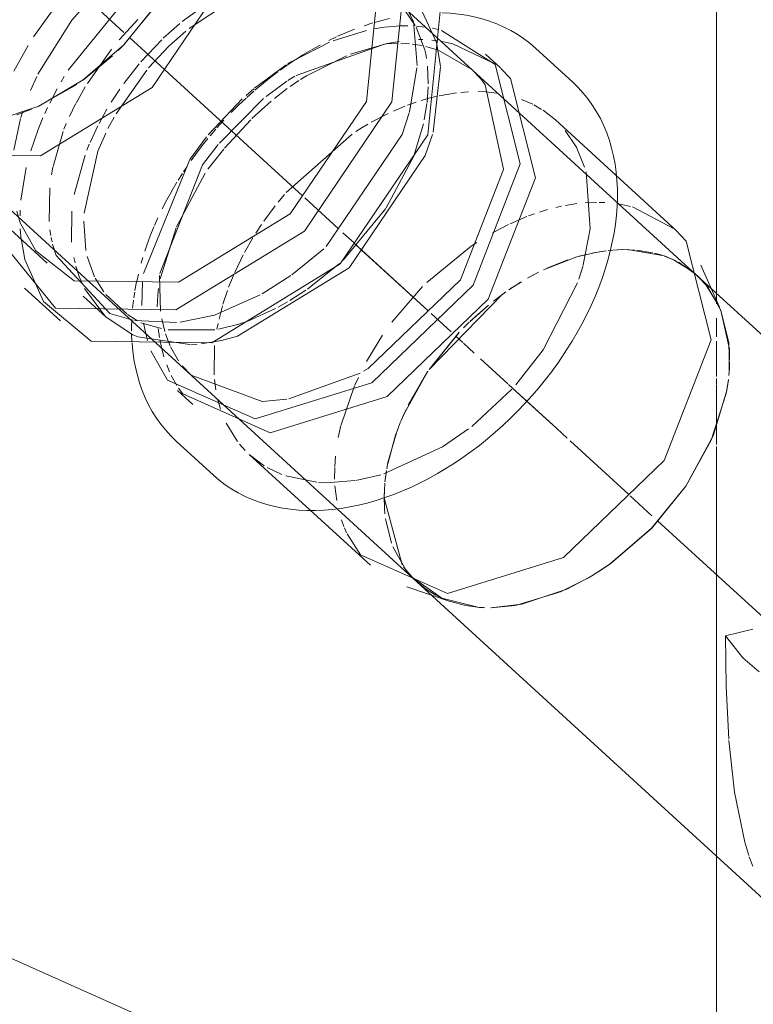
# Model space of a CAD drawing. Header units: millimetres. Extents: x -121 to 29920, y 1231 to 31888.
# Tile 193 of 256: x 21911 to 21999, y 20670 to 20789. Entities that reach past the tile are written whole.
import ezdxf

# ---------------------------------------------------------------- set-up
doc = ezdxf.new("R2010")
doc.units = ezdxf.units.MM
doc.linetypes.add('ADSK_Осевая', pattern=[700, 500, -100, 0, -100])
doc.layers.add('P-PIPE-____-CNTR', color=3, linetype='ADSK_Осевая', lineweight=20)
doc.layers.add('P-PIPE-____-OTLN', color=3, linetype='Continuous', lineweight=20)

# ---------------------------------------------------------------- blocks, each defined once
blk = doc.blocks.new('ADSK_ППР_Крестовина одноплоскостная канализационная - Одноплоскостная-V40-3D severage Right')
at = {"layer": 'P-PIPE-____-OTLN', "color": 22}
for p, q in [((-5025.32, 20796.93), (-5025.32, 20755.68)), ((-5051.36, 20782.86), (-5053.18, 20784.53)), ((-5042.66, 20781.14), (-5047.14, 20785.24)), ((-5053.21, 20780.85), (-5053.74, 20781.56)), ((-5030.18, 20763.29), (-5044.75, 20776.62)), ((-5024.97, 20754.08), (-5027.22, 20759.13)), ((-4987.5, 20721.14), (-5027.69, 20757.89)), ((-5024.97, 20754.08), (-5026.59, 20756.73)), ((-5067.85, 20746.36), (-5067.29, 20746.69)), ((-5023.85, 20745.86), (-5023.79, 20746.73)), ((-5090.24, 20744.03), (-5088.41, 20742.35)), ((-5090.41, 20737.95), (-5085.92, 20733.84)), ((-5081.61, 20736.33), (-5067.03, 20723)), ((-5040.74, 20721.5), (-5040.14, 20721.86)), ((-5062.63, 20720.42), (-5057.4, 20718.63)), ((-5061.96, 20721.52), (-5058.41, 20719.03)), ((-5061.44, 20721), (-5060.28, 20720.08)), ((-5061.44, 20721), (-5016.56, 20679.95)), ((-5057.4, 20718.63), (-5055.54, 20718.15)), ((-5025.32, 20688.18), (-5025.32, 20589.19))]:
    blk.add_line(p, q, dxfattribs=at)
at = {"layer": 'P-PIPE-____-OTLN', "color": 10}
for p, q in [((-5066.73, 20788.28), (-5067.79, 20787.94)), ((-5065.66, 20788.58), (-5066.55, 20788.33)), ((-5064.72, 20788.82), (-5065.66, 20788.59)), ((-5067.51, 20787.39), (-5071.52, 20786.14)), ((-5065.35, 20787.77), (-5066.59, 20787.58)), ((-5063.48, 20787.93), (-5065.27, 20787.78)), ((-5062.52, 20787.94), (-5063.45, 20787.93)), ((-5060.41, 20787.79), (-5061.47, 20787.9)), ((-5058.85, 20787.49), (-5059.53, 20787.64)), ((-5065.31, 20785.72), (-5075.98, 20781.97)), ((-5073.07, 20785.62), (-5074.11, 20785.05)), ((-5071.11, 20786.6), (-5072.02, 20786.16)), ((-5065, 20785.8), (-5069.41, 20784.51)), ((-5063.81, 20785.83), (-5065.08, 20785.75)), ((-5063.57, 20786.06), (-5065, 20785.8)), ((-5062.32, 20785.78), (-5063.34, 20785.83)), ((-5060.8, 20785.55), (-5062, 20785.74)), ((-5060.69, 20786.27), (-5061.22, 20786.27)), ((-5058.9, 20786.13), (-5059.62, 20786.21)), ((-5057.09, 20785.77), (-5058.59, 20786.09)), ((-5058.85, 20785), (-5060.33, 20785.44)), ((-5077.16, 20783.22), (-5081, 20780.42)), ((-5077.07, 20781.27), (-5079.57, 20779.43)), ((-5076.14, 20781.87), (-5076.95, 20781.35)), ((-5075.65, 20781.34), (-5076.67, 20780.65)), ((-5081.07, 20780.36), (-5082, 20779.55)), ((-5081.07, 20780.07), (-5081.91, 20779.32)), ((-5077.03, 20780.38), (-5078.56, 20779.2)), ((-5056.65, 20779.87), (-5058.73, 20779.52)), ((-5055.2, 20779.99), (-5056.13, 20779.92)), ((-5053.16, 20779.98), (-5054.04, 20780.01)), ((-5051.82, 20779.84), (-5053.14, 20779.97)), ((-5082.48, 20779.13), (-5086.56, 20774.82)), ((-5079.89, 20779.17), (-5085.21, 20773.8)), ((-5078.98, 20778.86), (-5081.29, 20776.77)), ((-5061.51, 20778.75), (-5062.55, 20778.38)), ((-5059.7, 20779.29), (-5060.9, 20778.95)), ((-5058.99, 20779.46), (-5059.63, 20779.31)), ((-5064.9, 20777.38), (-5066.93, 20776.32)), ((-5062.88, 20778.25), (-5064.26, 20777.67)), ((-5084.67, 20776.59), (-5085.51, 20775.66)), ((-5081.44, 20776.62), (-5084.59, 20773.19)), ((-5085.64, 20775.51), (-5086.32, 20774.71)), ((-5042.17, 20773.24), (-5043.55, 20775.35)), ((-5086.76, 20774.57), (-5088.77, 20771.86)), ((-5069.22, 20774.91), (-5077.19, 20767.86)), ((-5085.35, 20773.63), (-5087.25, 20771.19)), ((-5084.68, 20773.09), (-5086.59, 20770.67)), ((-5088.77, 20771.86), (-5094.34, 20758.14)), ((-5087.25, 20771.19), (-5092.39, 20758.11)), ((-5089.53, 20770.37), (-5089.1, 20771.02)), ((-5090.93, 20768.08), (-5090.33, 20769.11)), ((-5086.94, 20770.19), (-5090.38, 20763.73)), ((-5090.17, 20769.37), (-5089.67, 20770.15)), ((-5077.37, 20767.64), (-5078.15, 20766.7)), ((-5041.15, 20766.63), (-5039.79, 20766.68)), ((-5039.46, 20766.68), (-5038.77, 20766.66)), ((-5078.51, 20766.26), (-5079.86, 20764.43)), ((-5046.66, 20765.51), (-5045.68, 20765.81)), ((-5044.71, 20766.06), (-5044, 20766.22)), ((-5043.54, 20766.31), (-5042.16, 20766.53)), ((-5037.16, 20766.5), (-5035.7, 20766.2)), ((-5093.01, 20763.91), (-5092.61, 20764.83)), ((-5050.18, 20764.12), (-5048.17, 20764.98)), ((-5047.98, 20765.05), (-5047.26, 20765.31)), ((-5090.43, 20763.61), (-5092.34, 20757.5)), ((-5080.14, 20764.02), (-5080.83, 20762.96)), ((-5052.32, 20763.01), (-5050.39, 20764.02)), ((-5081.18, 20762.41), (-5082.19, 20760.64)), ((-5060.23, 20757.05), (-5054.9, 20761.41)), ((-5054.9, 20761.41), (-5054.2, 20761.87)), ((-5038.93, 20760.82), (-5040.33, 20760.58)), ((-5038.6, 20760.87), (-5039.91, 20760.66)), ((-5036.69, 20761), (-5038.4, 20760.89)), ((-5036.68, 20761), (-5038.39, 20760.89)), ((-5035.98, 20760.99), (-5036.68, 20761)), ((-5031.63, 20760.23), (-5036.06, 20761)), ((-5035.2, 20760.95), (-5035.93, 20760.99)), ((-5033.04, 20760.63), (-5034.94, 20760.93)), ((-5094.64, 20759.36), (-5094.43, 20760.06)), ((-5082.33, 20760.38), (-5083.37, 20758.23)), ((-5042.17, 20760.12), (-5046.19, 20758.56)), ((-5043.23, 20759.78), (-5045.75, 20758.77)), ((-5040.07, 20760.63), (-5042.15, 20760.12)), ((-5040.83, 20760.47), (-5041.88, 20760.2)), ((-5031.88, 20760.31), (-5032.82, 20760.58)), ((-5030.71, 20759.86), (-5031.58, 20760.21)), ((-5030.22, 20759.63), (-5031.52, 20760.19)), ((-5028.22, 20758.35), (-5030.53, 20759.78)), ((-5027.91, 20758.09), (-5029.92, 20759.47)), ((-5095.17, 20757.18), (-5094.97, 20758.06)), ((-5092.42, 20757.87), (-5092.31, 20753.58)), ((-5083.52, 20757.9), (-5084.1, 20756.46)), ((-5047.28, 20758.01), (-5048.12, 20757.55)), ((-5046.76, 20758.28), (-5047.52, 20757.88)), ((-5027.16, 20757.38), (-5027.68, 20757.89)), ((-5026.59, 20756.73), (-5027.18, 20757.4)), ((-5095.38, 20756.09), (-5095.18, 20757.14)), ((-5094.46, 20757.11), (-5094.55, 20754.29)), ((-5084.25, 20756.07), (-5084.78, 20754.44)), ((-5064.44, 20752.28), (-5060.75, 20756.54)), ((-5048.99, 20757.03), (-5050.37, 20756.14)), ((-5049.47, 20756.73), (-5050.13, 20756.3)), ((-5048.84, 20757.12), (-5049.47, 20756.73)), ((-5095.67, 20753.95), (-5095.56, 20754.91)), ((-5095.52, 20755.19), (-5095.41, 20755.89)), ((-5051.1, 20755.63), (-5059.96, 20746.56)), ((-5084.84, 20754.24), (-5085.26, 20752.64)), ((-5052.79, 20754.33), (-5055.02, 20752.36)), ((-5092.16, 20752.68), (-5091.78, 20751.16)), ((-5025.32, 20752.73), (-5025.32, 20751.5)), ((-5094.35, 20752.14), (-5093.89, 20750.05)), ((-5092.59, 20751.5), (-5092.44, 20750.42)), ((-5085.38, 20752.12), (-5085.52, 20751.42)), ((-5055.13, 20752.25), (-5055.81, 20751.58)), ((-5025.32, 20751.5), (-5025.32, 20750.49)), ((-5092.39, 20750.15), (-5092.2, 20749.25)), ((-5091.69, 20750.86), (-5091.42, 20750.11)), ((-5091.42, 20750.11), (-5091.13, 20749.41)), ((-5067.5, 20747.54), (-5065.57, 20750.69)), ((-5056.33, 20751.04), (-5059.96, 20746.55)), ((-5092.2, 20749.25), (-5091.89, 20748.11)), ((-5085.79, 20749.47), (-5085.86, 20745.91)), ((-5025.32, 20749.99), (-5025.32, 20745.72)), ((-5085.81, 20745.37), (-5085.65, 20744.12)), ((-5068.9, 20744.67), (-5068.47, 20745.62)), ((-5060.1, 20746.35), (-5063.1, 20740.96)), ((-5060.1, 20746.35), (-5062.49, 20742.26)), ((-5025.32, 20745.47), (-5025.32, 20744.82)), ((-5070.55, 20739.89), (-5068.93, 20744.61)), ((-5025.32, 20744.71), (-5025.32, 20742.08)), ((-5085.43, 20743.03), (-5085.07, 20741.8)), ((-5062.73, 20741.75), (-5063.37, 20740.33)), ((-5025.32, 20742.08), (-5025.32, 20740.11)), ((-5070.89, 20738.4), (-5070.57, 20739.82)), ((-5063.6, 20739.75), (-5063.94, 20738.83)), ((-5063.4, 20740.25), (-5063.77, 20739.31)), ((-5063.95, 20738.81), (-5064.94, 20735.23)), ((-5063.9, 20738.94), (-5064.91, 20735.38)), ((-5071.31, 20734.89), (-5071.22, 20736.14)), ((-5071.33, 20733.35), (-5071.32, 20734.76)), ((-5064.91, 20735.38), (-5065.05, 20734.63)), ((-5065.14, 20734.09), (-5065.27, 20733.04)), ((-5065.09, 20734.4), (-5065.22, 20733.52)), ((-5071.08, 20730.79), (-5071.29, 20732.58)), ((-5065.29, 20732.87), (-5065.38, 20731.12)), ((-5065.38, 20731.12), (-5063.18, 20723.04)), ((-5065.34, 20732.18), (-5065.37, 20731.2)), ((-5070.22, 20727.68), (-5070.5, 20728.47)), ((-5065.21, 20728.6), (-5064.5, 20725.68)), ((-5064.33, 20725.22), (-5062.77, 20722.46)), ((-5062.77, 20722.46), (-5061.96, 20721.52)), ((-5020.96, 20715.3), (-5024.24, 20714.5)), ((-5022.18, 20711.86), (-5020.21, 20710.16))]:
    blk.add_line(p, q, dxfattribs=at)
at = {"layer": 'P-PIPE-____-OTLN', "color": 9}
for p, q in [((-5051.97, 20783.33), (-5057.09, 20785.77)), ((-5054.81, 20782.67), (-5058.78, 20784.98)), ((-5053.74, 20781.56), (-5054.8, 20782.66)), ((-5051, 20770.69), (-5053.21, 20780.85)), ((-5047.46, 20778.49), (-5048.82, 20779.08)), ((-5046.4, 20777.88), (-5047.35, 20778.43)), ((-5044.75, 20776.62), (-5046.23, 20777.77)), ((-5041.22, 20770.94), (-5042.16, 20773.22)), ((-5056.18, 20757.37), (-5051.01, 20770.65)), ((-5035.45, 20766.14), (-5030.43, 20763.51)), ((-5041.92, 20757.44), (-5041.4, 20759.1)), ((-5067.29, 20746.69), (-5056.18, 20757.37)), ((-5026.36, 20756.43), (-5027.16, 20757.38)), ((-5046.22, 20748.93), (-5042.07, 20757.01)), ((-5025.32, 20755.68), (-5025.32, 20754.49)), ((-5023.85, 20749.82), (-5024.87, 20753.84)), ((-5095.74, 20749.92), (-5095.78, 20750.8)), ((-5091.09, 20749.31), (-5090.14, 20747.61)), ((-5049.51, 20744.71), (-5046.22, 20748.93)), ((-5023.79, 20746.73), (-5023.85, 20749.78)), ((-5091.55, 20747.12), (-5091.21, 20746.29)), ((-5089.68, 20747), (-5088.63, 20745.9)), ((-5091.01, 20745.84), (-5090.33, 20744.63)), ((-5076.83, 20743.03), (-5068.27, 20746.12)), ((-5024.11, 20744.08), (-5023.91, 20745.34)), ((-5090.15, 20744.34), (-5089.62, 20743.63)), ((-5054.82, 20739.72), (-5049.98, 20744.19)), ((-5025.7, 20738.71), (-5024.11, 20744.06)), ((-5084.39, 20740.09), (-5083.05, 20737.92)), ((-5025.32, 20740.11), (-5025.32, 20737.53)), ((-5029.03, 20732.54), (-5025.72, 20738.65)), ((-5082.81, 20737.6), (-5082.09, 20736.8)), ((-5025.32, 20737.32), (-5025.32, 20688.18)), ((-5081.61, 20736.33), (-5079.84, 20734.99)), ((-5079.45, 20734.76), (-5077.69, 20733.93)), ((-5077.23, 20733.76), (-5073.49, 20733)), ((-5068.78, 20733.22), (-5065.77, 20733.91)), ((-5033.17, 20727.47), (-5029.03, 20732.54)), ((-5069.89, 20726.92), (-5070.15, 20727.53)), ((-5068.23, 20724.28), (-5069.81, 20726.77)), ((-5038.1, 20723.21), (-5033.21, 20727.42)), ((-5039.63, 20722.18), (-5038.13, 20723.19)), ((-5040.25, 20721.8), (-5039.66, 20722.16)), ((-5043.96, 20719.87), (-5040.74, 20721.5)), ((-5060.28, 20720.08), (-5059.15, 20719.39)), ((-5059.07, 20719.35), (-5057.89, 20718.82)), ((-5049.56, 20718.17), (-5044.02, 20719.84)), ((-5055.54, 20718.15), (-5054.14, 20717.96)), ((-5052.48, 20717.9), (-5049.62, 20718.16)), ((-5054.13, 20717.96), (-5053.45, 20717.91)), ((-5024.24, 20714.5), (-5022.18, 20711.86)), ((-5021.39, 20687.93), (-5020.97, 20686.8))]:
    blk.add_line(p, q, dxfattribs=at)
at = {"layer": 'P-PIPE-____-OTLN', "color": 22}
for points in [[(-5047.14, 20785.24, 0), (-5047.84, 20785.84, 0), (-5048.57, 20786.39, 0), (-5049.33, 20786.91, 0), (-5050.12, 20787.37, 0), (-5050.95, 20787.79, 0), (-5051.8, 20788.17, 0), (-5052.68, 20788.5, 0), (-5053.58, 20788.78, 0), (-5054.51, 20789.02, 0), (-5055.46, 20789.2, 0), (-5056.42, 20789.35, 0), (-5057.4, 20789.44, 0), (-5058.4, 20789.49, 0)], [(-5054.66, 20756.7, 0), (-5048.97, 20771.32, 0), (-5051.98, 20783.26, 0), (-5058.45, 20787.39, 0)], [(-5052.83, 20755.02, 0), (-5047.15, 20769.65, 0), (-5050.15, 20781.58, 0), (-5051.32, 20782.8, 0)], [(-5042.66, 20781.14, 0), (-5042, 20780.5, 0), (-5041.38, 20779.82, 0), (-5040.8, 20779.11, 0), (-5040.27, 20778.36, 0), (-5039.78, 20777.57, 0), (-5039.33, 20776.76, 0), (-5038.92, 20775.91, 0), (-5038.56, 20775.04, 0), (-5038.24, 20774.14, 0), (-5037.97, 20773.21, 0), (-5037.74, 20772.26, 0), (-5037.56, 20771.29, 0), (-5037.42, 20770.31, 0), (-5037.33, 20769.3, 0), (-5037.28, 20768.28, 0), (-5037.27, 20767.24, 0), (-5037.31, 20766.2, 0), (-5037.39, 20765.14, 0), (-5037.52, 20764.07, 0), (-5037.68, 20762.99, 0), (-5037.89, 20761.9, 0), (-5038.14, 20760.81, 0), (-5038.42, 20759.72, 0), (-5038.75, 20758.63, 0), (-5039.12, 20757.53, 0), (-5039.53, 20756.44, 0), (-5039.97, 20755.34, 0), (-5040.45, 20754.26, 0), (-5040.97, 20753.17, 0), (-5041.52, 20752.1, 0), (-5042.11, 20751.03, 0), (-5042.73, 20749.98, 0), (-5043.39, 20748.93, 0), (-5043.96, 20748.07, 0)], [(-5030.18, 20763.29, 0), (-5028.98, 20762.02, 0), (-5025.99, 20750.15, 0), (-5031.64, 20735.61, 0)], [(-5093.47, 20748.8, 0), (-5091.45, 20745.3, 0), (-5080.9, 20740.62, 0), (-5066.85, 20744.97, 0), (-5054.66, 20756.7, 0)], [(-5023.81, 20746.43, 0), (-5023.79, 20749, 0), (-5024.8, 20753.67, 0), (-5026.36, 20756.43, 0)], [(-5089.62, 20743.63, 0), (-5079.08, 20738.95, 0), (-5065.02, 20743.3, 0), (-5052.83, 20755.02, 0)], [(-5090.41, 20737.95, 0), (-5091.06, 20738.58, 0), (-5091.68, 20739.26, 0), (-5092.26, 20739.98, 0), (-5092.79, 20740.73, 0), (-5093.29, 20741.51, 0), (-5093.74, 20742.33, 0), (-5094.14, 20743.17, 0), (-5094.5, 20744.05, 0), (-5094.82, 20744.95, 0), (-5095.09, 20745.87, 0), (-5095.32, 20746.82, 0), (-5095.5, 20747.79, 0), (-5095.64, 20748.78, 0), (-5095.73, 20749.78, 0)], [(-5085.92, 20733.84, 0), (-5085.23, 20733.24, 0), (-5084.5, 20732.69, 0), (-5083.73, 20732.18, 0), (-5082.94, 20731.71, 0), (-5082.11, 20731.29, 0), (-5081.26, 20730.91, 0), (-5080.38, 20730.59, 0), (-5079.48, 20730.3, 0), (-5078.55, 20730.07, 0), (-5077.61, 20729.88, 0), (-5076.64, 20729.74, 0), (-5075.66, 20729.64, 0), (-5074.67, 20729.59, 0), (-5073.66, 20729.59, 0), (-5072.63, 20729.63, 0), (-5071.6, 20729.72, 0), (-5070.56, 20729.85, 0), (-5069.51, 20730.02, 0), (-5068.46, 20730.24, 0), (-5067.4, 20730.5, 0), (-5066.34, 20730.8, 0), (-5065.27, 20731.15, 0), (-5064.21, 20731.53, 0), (-5063.15, 20731.95, 0), (-5062.09, 20732.42, 0), (-5061.04, 20732.92, 0), (-5059.99, 20733.46, 0), (-5058.95, 20734.04, 0), (-5057.92, 20734.65, 0), (-5056.89, 20735.3, 0), (-5055.88, 20735.98, 0), (-5054.89, 20736.69, 0), (-5053.9, 20737.43, 0), (-5052.94, 20738.21, 0), (-5051.99, 20739.01, 0), (-5051.06, 20739.84, 0), (-5050.15, 20740.7, 0), (-5049.26, 20741.59, 0), (-5048.4, 20742.5, 0), (-5047.56, 20743.43, 0), (-5046.74, 20744.38, 0), (-5045.95, 20745.35, 0), (-5045.19, 20746.34, 0), (-5044.46, 20747.35, 0), (-5043.96, 20748.07, 0)], [(-5039.66, 20722.16, 0), (-5038.04, 20723.26, 0), (-5033.14, 20727.49, 0), (-5029.03, 20732.54, 0), (-5025.97, 20738.06, 0), (-5024.19, 20743.67, 0), (-5023.91, 20745.37, 0)], [(-5031.64, 20735.61, 0), (-5043.78, 20723.94, 0), (-5057.75, 20719.61, 0), (-5068.23, 20724.28, 0)], [(-5052.51, 20717.9, 0), (-5048.79, 20718.31, 0), (-5043.37, 20720.13, 0), (-5040.7, 20721.52, 0)], [(-5058.41, 20719.03, 0), (-5053.92, 20717.94, 0), (-5053.24, 20717.9, 0)]]:
    blk.add_polyline3d(points, dxfattribs=at)
at = {"layer": 'P-PIPE-____-OTLN', "color": 10}
for points in [[(-5068.92, 20787.53, 0), (-5069.91, 20787.13, 0), (-5070.97, 20786.67, 0)], [(-5071.94, 20785.97, 0), (-5076.57, 20783.59, 0), (-5076.95, 20783.36, 0)], [(-5074.25, 20784.97, 0), (-5075.15, 20784.44, 0), (-5076.05, 20783.86, 0)], [(-5076.17, 20783.79, 0), (-5077.18, 20783.11, 0), (-5077.88, 20782.61, 0)], [(-5069.92, 20784.31, 0), (-5074.74, 20781.92, 0), (-5075.43, 20781.49, 0)], [(-5078.18, 20782.4, 0), (-5079.16, 20781.65, 0), (-5080.12, 20780.88, 0), (-5080.96, 20780.17, 0)], [(-5082, 20779.24, 0), (-5082.91, 20778.38, 0), (-5083.8, 20777.5, 0)], [(-5067.33, 20776.09, 0), (-5068.01, 20775.68, 0), (-5068.77, 20775.2, 0)], [(-5086.59, 20774.38, 0), (-5087.11, 20773.73, 0), (-5087.87, 20772.74, 0), (-5088.61, 20771.73, 0)], [(-5092.09, 20765.91, 0), (-5091.54, 20766.99, 0), (-5090.95, 20768.05, 0)], [(-5094.19, 20760.8, 0), (-5093.94, 20761.55, 0), (-5093.54, 20762.65, 0), (-5093.09, 20763.74, 0)], [(-5092.53, 20756.31, 0), (-5092.62, 20755.57, 0), (-5092.71, 20754.11, 0)], [(-5050.71, 20755.91, 0), (-5051.09, 20755.64, 0), (-5052.19, 20754.81, 0)], [(-5095.78, 20751.24, 0), (-5095.79, 20751.84, 0), (-5095.77, 20752.44, 0)], [(-5065.37, 20731.2, 0), (-5065.34, 20729.9, 0), (-5065.28, 20729.19, 0)], [(-5063.02, 20722.8, 0), (-5062.54, 20722.17, 0), (-5061.94, 20721.49, 0)]]:
    blk.add_polyline3d(points, dxfattribs=at)
at = {"layer": 'P-PIPE-____-OTLN', "color": 9}
for points in [[(-5041.39, 20759.15, 0), (-5040.57, 20763.48, 0), (-5041.04, 20770.35, 0)], [(-5088.61, 20745.89, 0), (-5080.08, 20742.73, 0), (-5077.08, 20742.98, 0)], [(-5065.41, 20734.02, 0), (-5058.35, 20737.27, 0), (-5055.21, 20739.42, 0)], [(-5073.28, 20732.98, 0), (-5072.32, 20732.94, 0), (-5068.88, 20733.2, 0)], [(-5024.24, 20714.5, 0), (-5024.17, 20708.4, 0), (-5023.86, 20702.07, 0)], [(-5023.85, 20701.91, 0), (-5023.18, 20695.71, 0), (-5021.93, 20689.69, 0), (-5021.44, 20688.08, 0)]]:
    blk.add_polyline3d(points, dxfattribs=at)
blk = doc.blocks.new('ADSK_ППР_Отвод канализационный_Составной - Отвод раструбный-V42-3D severage Right')
at = {"layer": 'P-PIPE-____-OTLN', "color": 10}
for p, q in [((-5102.98, 20788.6), (-5100.34, 20791.65)), ((-5107.61, 20786.6), (-5104.51, 20790.9)), ((-5103.41, 20782.6), (-5096.93, 20790.59)), ((-5089.71, 20788.45), (-5086.14, 20791.05)), ((-5088.84, 20787.62), (-5083.88, 20790.91)), ((-5062.91, 20789.84), (-5061.63, 20787.99)), ((-5107.07, 20782.12), (-5102.98, 20788.6)), ((-5097.3, 20786.25), (-5095.05, 20788.68)), ((-5091.99, 20786.43), (-5089.99, 20788.22)), ((-5061.51, 20787.77), (-5060.47, 20785.06)), ((-5094.68, 20783.58), (-5092.16, 20786.26)), ((-5109.99, 20782.48), (-5108.26, 20785.57)), ((-5101.11, 20781.01), (-5098.22, 20785.12)), ((-5060.47, 20785.06), (-5060.36, 20784.57)), ((-5060.36, 20784.57), (-5060.26, 20784.01)), ((-5096.74, 20780.98), (-5094.86, 20783.37)), ((-5097.65, 20777.35), (-5093.97, 20782.58)), ((-5060.14, 20783.06), (-5060.06, 20780.94)), ((-5107.97, 20780.16), (-5107.21, 20781.84)), ((-5104.26, 20781.2), (-5103.89, 20781.83)), ((-5105.65, 20778.64), (-5104.74, 20780.36)), ((-5102.48, 20778.63), (-5101.37, 20780.59)), ((-5098.23, 20778.76), (-5097.22, 20780.3)), ((-5060.07, 20780.59), (-5060.2, 20778.71)), ((-5103.28, 20777.02), (-5102.53, 20778.54)), ((-5060.22, 20778.59), (-5060.53, 20776.61)), ((-5109.13, 20776.89), (-5108.89, 20777.68)), ((-5106.24, 20777.39), (-5105.92, 20778.09)), ((-5099.71, 20776.17), (-5098.75, 20777.9)), ((-5109.97, 20772.98), (-5109.17, 20776.77)), ((-5103.93, 20775.5), (-5103.66, 20776.17)), ((-5098.63, 20775.57), (-5097.88, 20776.95)), ((-5060.63, 20776.12), (-5061.74, 20772.39)), ((-5105.25, 20771), (-5104.04, 20775.23)), ((-5100.79, 20773.88), (-5099.84, 20775.91)), ((-5101.16, 20772.97), (-5100.88, 20773.68)), ((-5102.7, 20767.62), (-5101.39, 20772.37)), ((-5061.76, 20772.34), (-5065.12, 20766.04)), ((-5109.12, 20766.94), (-5108.48, 20770.9)), ((-5105.43, 20770), (-5105.27, 20770.92)), ((-5105.73, 20764.37), (-5105.65, 20768.43)), ((-5109.19, 20764.23), (-5109.63, 20765.62)), ((-5109.22, 20765.07), (-5109.2, 20765.73)), ((-5103.01, 20761.9), (-5102.98, 20765.64)), ((-5065.18, 20765.95), (-5070.32, 20759.73)), ((-5101.31, 20760.91), (-5101.56, 20764.42)), ((-5109.07, 20762.15), (-5109.19, 20763.49)), ((-5105.53, 20762.7), (-5105.64, 20763.39)), ((-5105.37, 20761.92), (-5105.48, 20762.46)), ((-5104.87, 20760.3), (-5105.3, 20761.64)), ((-5102.6, 20759.39), (-5102.75, 20760.06)), ((-5100.26, 20757.72), (-5101.15, 20760.15)), ((-5102.1, 20757.75), (-5102.5, 20759.02)), ((-5070.74, 20759.33), (-5074.6, 20756.25)), ((-5099.14, 20755.91), (-5100.17, 20757.55)), ((-5074.79, 20756.12), (-5076.71, 20754.89)), ((-5096.37, 20753.25), (-5098.89, 20755.6)), ((-5078.46, 20753.91), (-5081.78, 20752.4)), ((-5077.02, 20754.71), (-5078.15, 20754.07)), ((-5095.06, 20752.41), (-5096.29, 20753.19)), ((-5092.19, 20751.49), (-5094.66, 20752.19)), ((-5085.76, 20751.35), (-5091.39, 20751.34)), ((-5082.89, 20752.03), (-5085.31, 20751.43)), ((-5082.31, 20752.22), (-5082.89, 20752.03))]:
    blk.add_line(p, q, dxfattribs=at)
at = {"layer": 'P-PIPE-____-OTLN', "color": 9}
for p, q in [((-5096.63, 20785.75), (-5092.75, 20790.49)), ((-5097.39, 20784.98), (-5096.74, 20785.63)), ((-5101.57, 20781.45), (-5098.08, 20784.32)), ((-5061.42, 20782.88), (-5062.32, 20777.54)), ((-5058.59, 20782.99), (-5059.48, 20775.15)), ((-5107.16, 20778.19), (-5102.38, 20780.88)), ((-5109.61, 20777.23), (-5107.83, 20777.9)), ((-5107.34, 20760.86), (-5109.19, 20764.23)), ((-5072.65, 20761.08), (-5076.49, 20757.96)), ((-5098.4, 20753.29), (-5104.87, 20760.3)), ((-5101.76, 20756.93), (-5102.1, 20757.75)), ((-5076.61, 20757.87), (-5080.05, 20755.69)), ((-5099.02, 20753.01), (-5101.48, 20756.33)), ((-5095.63, 20750.76), (-5098.86, 20752.87)), ((-5095.6, 20752.51), (-5098.4, 20753.29)), ((-5090.36, 20752.22), (-5095.41, 20752.48)), ((-5095.04, 20750.51), (-5095.63, 20750.76)), ((-5088.79, 20749.56), (-5095.03, 20750.51)), ((-5084.97, 20750.07), (-5087.42, 20749.66)), ((-5087.87, 20749.62), (-5088.65, 20749.56))]:
    blk.add_line(p, q, dxfattribs=at)
at = {"layer": 'P-PIPE-____-OTLN', "color": 22}
for p, q in [((-5122.58, 20774.56), (-5105.96, 20759.35)), ((-5102.72, 20757.25), (-5107.34, 20760.86)), ((-5108.69, 20756.36), (-5104.37, 20752.41)), ((-5101.63, 20755.4), (-5098.86, 20752.87)), ((-5100.64, 20749.99), (-5106.4, 20754.76))]:
    blk.add_line(p, q, dxfattribs=at)
for points in [[(-5089.7, 20816.14, 0), (-5082.76, 20807.62, 0), (-5084.14, 20794.02, 0), (-5093.3, 20780.52, 0), (-5106.74, 20772.28, 0), (-5119.34, 20772.45, 0)], [(-5070.84, 20804.24, 0), (-5062.85, 20794.44, 0), (-5064.43, 20778.77, 0), (-5074.97, 20763.23, 0), (-5090.46, 20753.74, 0), (-5104.97, 20753.94, 0)], [(-5073.08, 20800.93, 0), (-5066.14, 20792.42, 0), (-5067.51, 20778.81, 0), (-5076.67, 20765.31, 0), (-5090.12, 20757.07, 0), (-5102.72, 20757.25, 0)], [(-5066.52, 20800.29, 0), (-5058.53, 20790.48, 0), (-5060.11, 20774.82, 0), (-5070.65, 20759.27, 0), (-5086.14, 20749.79, 0), (-5100.64, 20749.99, 0)], [(-5092.61, 20790.7, 0), (-5096.72, 20785.65, 0), (-5101.61, 20781.42, 0), (-5106.95, 20778.28, 0), (-5112.37, 20776.47, 0), (-5117.5, 20776.1, 0), (-5121.99, 20777.19, 0), (-5124.88, 20779.03, 0)], [(-5059.56, 20774.86, 0), (-5060.42, 20772.33, 0), (-5069.58, 20758.82, 0), (-5083.03, 20750.59, 0), (-5084.97, 20750.07, 0)], [(-5104.97, 20753.94, 0), (-5112.96, 20763.74, 0), (-5113.35, 20766, 0)]]:
    blk.add_polyline3d(points, dxfattribs=at)
at = {"layer": 'P-PIPE-____-OTLN', "color": 9}
for points in [[(-5064.37, 20793.5, 0), (-5061.82, 20788.47, 0), (-5061.41, 20783.16, 0)], [(-5061.29, 20790.72, 0), (-5059.05, 20785.93, 0), (-5058.6, 20783.09, 0)], [(-5062.34, 20777.47, 0), (-5063.19, 20774.86, 0), (-5072.35, 20761.36, 0)], [(-5106.4, 20754.76, 0), (-5108.63, 20759.79, 0), (-5109.06, 20762.12, 0)], [(-5080.3, 20755.55, 0), (-5085.8, 20753.12, 0), (-5089.93, 20752.26, 0)]]:
    blk.add_polyline3d(points, dxfattribs=at)
at = {"layer": 'P-PIPE-____-OTLN', "color": 10}
for points in [[(-5093.74, 20782.87, 0), (-5091.3, 20785.48, 0), (-5089.25, 20787.29, 0)], [(-5107.94, 20772.88, 0), (-5107.05, 20775.46, 0), (-5106.47, 20776.87, 0)], [(-5101.52, 20765.37, 0), (-5099.86, 20772.86, 0), (-5098.91, 20775.02, 0)]]:
    blk.add_polyline3d(points, dxfattribs=at)

msp = doc.modelspace()

# ---------------------------------------------------------------- linework, layer by layer
at = {"layer": 'P-PIPE-____-CNTR', "color": 10}
for p, q in [((21916.25, 20793.41), (21923.1, 20787.15)), ((21916.25, 20793.41), (21923.1, 20787.15)), ((21923.79, 20786.51), (21944.6, 20767.48)), ((21923.79, 20786.51), (21944.6, 20767.48)), ((21944.88, 20767.23), (21948.92, 20763.52)), ((21944.88, 20767.23), (21948.92, 20763.52)), ((21949.46, 20763.03), (21950.81, 20761.8)), ((21949.46, 20763.03), (21950.81, 20761.8)), ((21950.85, 20761.77), (21951.69, 20760.99)), ((21960.11, 20753.29), (21962.5, 20751.1)), ((21960.11, 20753.29), (21962.5, 20751.1)), ((21963.11, 20750.55), (21963.92, 20749.81)), ((21963.11, 20750.55), (21963.92, 20749.81)), ((21963.98, 20749.75), (21965.29, 20748.55)), ((21963.98, 20749.75), (21965.29, 20748.55)), ((21966.04, 20747.86), (21969.34, 20744.85)), ((21966.04, 20747.86), (21969.34, 20744.85)), ((21969.43, 20744.76), (21975.24, 20739.45)), ((21969.43, 20744.76), (21971.43, 20742.93)), ((21971.43, 20742.93), (21975.24, 20739.45)), ((21976.48, 20738.32), (21975.24, 20739.45)), ((21983.91, 20731.52), (21976.86, 20737.97)), ((21986.7, 20728.97), (21984.07, 20731.38))]:
    msp.add_line(p, q, dxfattribs=at)
at = {"layer": 'P-PIPE-____-CNTR', "color": 9}
for p, q in [((21950.85, 20761.77), (21959.74, 20753.63)), ((21951.69, 20760.99), (21959.74, 20753.63)), ((22003.24, 20713.84), (21987.37, 20728.36))]:
    msp.add_line(p, q, dxfattribs=at)
at = {"layer": 'P-PIPE-____-OTLN', "color": 22}
for p, q in [((21992.12, 20757.89), (21928.54, 20816.05)), ((21894.93, 20779.03), (21958.37, 20721)), ((21972.08, 20647.86), (21779.12, 20733.65)), ((21961.39, 20719.03), (21957.84, 20721.52))]:
    msp.add_line(p, q, dxfattribs=at)
at = {"layer": 'P-PIPE-____-OTLN', "color": 10}
for p, q in [((21979.47, 20760.58), (21980.87, 20760.82)), ((21981.42, 20760.89), (21983.13, 20761)), ((21983.13, 20761), (21983.83, 20760.99)), ((21983.88, 20760.99), (21984.6, 20760.95)), ((21984.87, 20760.93), (21986.76, 20760.63)), ((21974.05, 20758.77), (21976.58, 20759.78)), ((21977.93, 20760.2), (21978.98, 20760.47)), ((21986.99, 20760.58), (21987.92, 20760.31)), ((21988.22, 20760.21), (21989.09, 20759.86)), ((21989.28, 20759.78), (21991.59, 20758.35)), ((21972.29, 20757.88), (21973.05, 20758.28)), ((21992.12, 20757.89), (21992.64, 20757.38)), ((21969.67, 20756.3), (21970.34, 20756.73)), ((21970.34, 20756.73), (21970.97, 20757.12)), ((21964.78, 20752.36), (21967.02, 20754.33)), ((21964, 20751.58), (21964.67, 20752.25)), ((21959.85, 20746.56), (21963.48, 20751.05)), ((21956.71, 20740.96), (21959.71, 20746.35)), ((21955.87, 20738.83), (21956.21, 20739.75)), ((21954.87, 20735.23), (21955.86, 20738.81)), ((21954.59, 20733.52), (21954.72, 20734.4)), ((21954.43, 20731.2), (21954.47, 20732.18)), ((21955.31, 20725.68), (21954.6, 20728.6)), ((21957.04, 20722.46), (21955.48, 20725.22)), ((21957.84, 20721.52), (21957.04, 20722.46))]:
    msp.add_line(p, q, dxfattribs=at)
at = {"layer": 'P-PIPE-____-OTLN', "color": 9}
for p, q in [((21992.64, 20757.38), (21993.45, 20756.43)), ((21980.15, 20722.16), (21979.56, 20721.8))]:
    msp.add_line(p, q, dxfattribs=at)
at = {"layer": 'P-PIPE-____-OTLN', "color": 22}
for points in [[(21897.81, 20777.19, 0), (21902.31, 20776.1, 0), (21907.44, 20776.47, 0), (21912.86, 20778.28, 0), (21918.19, 20781.42, 0), (21923.08, 20785.65, 0), (21927.2, 20790.7, 0)], [(21993.45, 20756.43, 0), (21995.01, 20753.67, 0), (21996.02, 20749, 0), (21996, 20746.43, 0)], [(21995.9, 20745.37, 0), (21995.62, 20743.67, 0), (21993.83, 20738.06, 0), (21990.78, 20732.54, 0)], [(21990.78, 20732.54, 0), (21986.66, 20727.49, 0), (21981.77, 20723.26, 0), (21980.15, 20722.16, 0)], [(21979.1, 20721.52, 0), (21976.43, 20720.13, 0), (21971.02, 20718.31, 0), (21967.3, 20717.9, 0)], [(21966.57, 20717.9, 0), (21965.89, 20717.94, 0), (21961.39, 20719.03, 0)]]:
    msp.add_polyline3d(points, dxfattribs=at)
at = {"layer": 'P-PIPE-____-OTLN', "color": 10}
for points in [[(21967.62, 20754.81, 0), (21968.72, 20755.64, 0), (21969.1, 20755.91, 0)], [(21954.52, 20729.19, 0), (21954.47, 20729.9, 0), (21954.43, 20731.2, 0)]]:
    msp.add_polyline3d(points, dxfattribs=at)

# ---------------------------------------------------------------- block references
at = {"layer": 'P-PIPE-____-OTLN', "color": 22}
msp.add_blockref('ADSK_ППР_Крестовина одноплоскостная канализационная - Одноплоскостная-V40-3D severage Right', (27019.81, 0), dxfattribs=at)
at = {"layer": 'P-PIPE-____-OTLN', "color": 9}
msp.add_blockref('ADSK_ППР_Отвод канализационный_Составной - Отвод раструбный-V42-3D severage Right', (27019.81, 0), dxfattribs=at)

doc.saveas('drawing.dxf')
